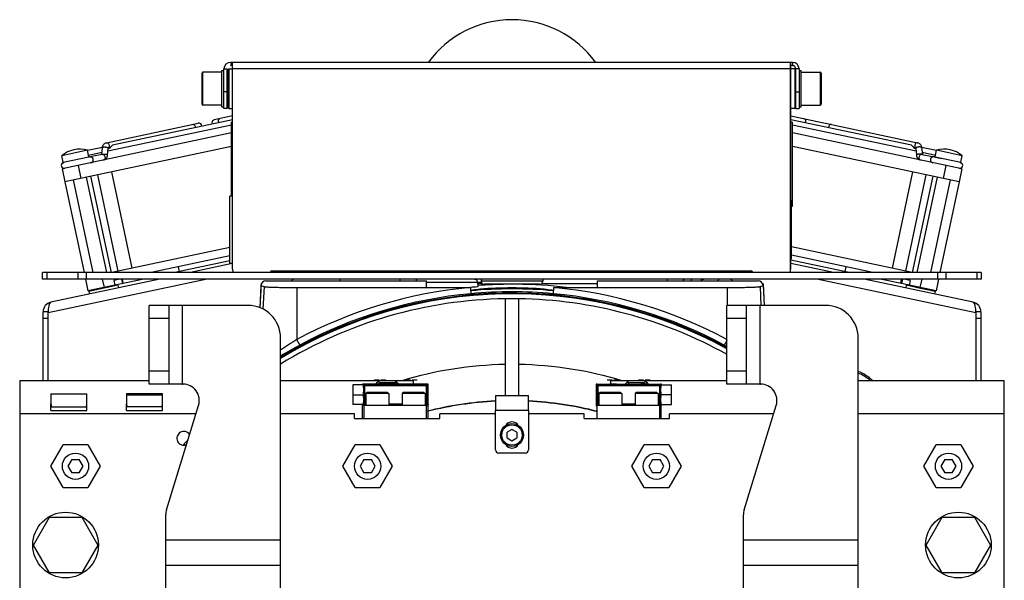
# Model space of a CAD drawing. Extents: x -1709 to 1181, y 8 to 1580.
# Tile 2 of 69: x -1708 to -1408, y 860 to 1031. Entities that reach past the tile are written whole.
import ezdxf

# ---------------------------------------------------------------- set-up
doc = ezdxf.new("R2010")
doc.units = 0
doc.header["$LTSCALE"] = 65.395
doc.layers.get('0').update_dxf_attribs({"linetype": 'CONTINUOUS'})
doc.layers.add('3_ALL_AXES', color=7, linetype='CONTINUOUS')

msp = doc.modelspace()

# ---------------------------------------------------------------- linework, layer by layer
at = {"color": 2, "linetype": 'CONTINUOUS'}
for p, q in [((-1644.11, 1018.16), (-1644.01, 1018.16)), ((-1644.11, 1017.16), (-1644.01, 1017.16)), ((-1644.01, 1018.16), (-1644.01, 1017.16)), ((-1473.36, 956.16), (-1473.36, 1017.16)), ((-1473.01, 1018.16), (-1473.01, 1017.16)), ((-1473.01, 1018.16), (-1472.91, 1018.16)), ((-1473.01, 1017.16), (-1472.91, 1017.16)), ((-1472.91, 1018.16), (-1472.91, 1017.16)), ((-1646.81, 1004.66), (-1646.81, 1015.66)), ((-1646.11, 1016.16), (-1645.11, 1016.16)), ((-1645.11, 1004.16), (-1645.11, 1016.16)), ((-1644.86, 1015.96), (-1644.86, 1004.36)), ((-1473.51, 1015.16), (-1473.36, 1015.16)), ((-1471.91, 1004.16), (-1471.91, 1016.16)), ((-1470.21, 1004.66), (-1470.21, 1015.66)), ((-1643.86, 977.46), (-1643.86, 999.91)), ((-1472.86, 974.41), (-1472.86, 999.91)), ((-1473.16, 958.36), (-1473.16, 975.96)), ((-1631.51, 954.66), (-1485.51, 954.66)), ((-1633.36, 951.66), (-1584.37, 951.66)), ((-1592.5, 952.16), (-1592.5, 951.66)), ((-1584.37, 949.59), (-1584.37, 951.66)), ((-1568.88, 951.21), (-1568.81, 949.78)), ((-1568.88, 951.21), (-1567.69, 951.21)), ((-1532.35, 949.59), (-1532.35, 951.66)), ((-1532.35, 951.66), (-1483.36, 951.66)), ((-1511.08, 952.16), (-1511.08, 951.66)), ((-1634.83, 950.74), (-1635.21, 943.46)), ((-1634.85, 950.24), (-1633.92, 949.86)), ((-1623.95, 949.59), (-1571.04, 949.59)), ((-1545.67, 949.59), (-1492.77, 949.59)), ((-1482.79, 949.86), (-1481.86, 950.24)), ((-1481.88, 950.74), (-1481.54, 944.16)), ((-1560.36, 916.66), (-1560.36, 946.14)), ((-1556.36, 946.14), (-1556.36, 916.66)), ((-1600.34, 921.46), (-1598.81, 921.46)), ((-1594.18, 921.16), (-1598.54, 921.16)), ((-1598.31, 921.46), (-1596.77, 921.46)), ((-1590.84, 921.46), (-1589.31, 921.46)), ((-1588.81, 921.46), (-1587.27, 921.46)), ((-1529.34, 921.46), (-1527.81, 921.46)), ((-1527.31, 921.46), (-1525.77, 921.46)), ((-1518.18, 921.16), (-1522.54, 921.16)), ((-1519.84, 921.46), (-1518.31, 921.46)), ((-1517.81, 921.46), (-1516.27, 921.46)), ((-1658.86, 920.16), (-1658.63, 920.16)), ((-1603.86, 920.16), (-1603.86, 919.91)), ((-1603.56, 920.16), (-1603.86, 920.16)), ((-1603.62, 919.63), (-1603.64, 919.64)), ((-1603.32, 919.93), (-1603.32, 913.89)), ((-1597.53, 920.16), (-1599.58, 920.16)), ((-1598.96, 920.16), (-1598.67, 920.66)), ((-1598.67, 920.66), (-1594.05, 920.66)), ((-1594.05, 920.66), (-1593.76, 920.16)), ((-1588.03, 920.16), (-1590.08, 920.16)), ((-1584.16, 920.16), (-1584.39, 919.93)), ((-1584.39, 919.63), (-1584.39, 919.93)), ((-1584.09, 919.63), (-1584.39, 919.63)), ((-1583.86, 920.16), (-1584.16, 920.16)), ((-1584.09, 919.63), (-1583.86, 919.86)), ((-1583.86, 919.86), (-1583.86, 920.16)), ((-1532.76, 920.16), (-1532.76, 919.86)), ((-1532.46, 920.16), (-1532.76, 920.16)), ((-1532.76, 919.86), (-1532.52, 919.63)), ((-1532.22, 919.63), (-1532.52, 919.63)), ((-1532.22, 919.93), (-1532.46, 920.16)), ((-1532.22, 919.93), (-1532.22, 919.63)), ((-1526.53, 920.16), (-1528.58, 920.16)), ((-1522.96, 920.16), (-1522.67, 920.66)), ((-1522.67, 920.66), (-1518.05, 920.66)), ((-1517.03, 920.16), (-1519.08, 920.16)), ((-1518.05, 920.66), (-1517.76, 920.16)), ((-1513.29, 913.89), (-1513.29, 919.93)), ((-1512.76, 920.16), (-1513.06, 920.16)), ((-1512.98, 919.64), (-1512.99, 919.63)), ((-1512.76, 919.91), (-1512.76, 920.16)), ((-1482.86, 920.16), (-1482.63, 920.16)), ((-1606.86, 916.94), (-1606.86, 916.88)), ((-1606.86, 916.94), (-1603.66, 916.94)), ((-1606.86, 916.88), (-1603.66, 916.88)), ((-1509.76, 916.94), (-1512.96, 916.94)), ((-1509.76, 916.88), (-1512.96, 916.88)), ((-1509.76, 916.88), (-1509.76, 916.94)), ((-1698.86, 912.16), (-1698.86, 914.16)), ((-1688.13, 913.16), (-1698.59, 913.16)), ((-1687.86, 912.16), (-1687.86, 914.16)), ((-1675.86, 912.16), (-1675.86, 914.09)), ((-1665.07, 913.26), (-1675.64, 913.26)), ((-1664.86, 912.16), (-1664.86, 914.09)), ((-1603.86, 913.91), (-1603.86, 913.66)), ((-1602.86, 913.89), (-1603.32, 913.89)), ((-1591.86, 913.89), (-1595.86, 913.89)), ((-1584.39, 913.89), (-1584.86, 913.89)), ((-1584.39, 913.89), (-1584.39, 914.19)), ((-1584.39, 914.19), (-1584.09, 914.19)), ((-1584.39, 913.89), (-1584.16, 913.66)), ((-1584.36, 909.66), (-1584.36, 913.66)), ((-1584.36, 913.66), (-1583.86, 913.66)), ((-1583.86, 909.66), (-1583.86, 913.96)), ((-1563.36, 900.16), (-1563.36, 912.16)), ((-1553.36, 912.16), (-1553.36, 900.16)), ((-1532.86, 913.66), (-1532.36, 913.66)), ((-1532.76, 913.96), (-1532.76, 913.66)), ((-1532.52, 914.19), (-1532.22, 914.19)), ((-1532.46, 913.66), (-1532.22, 913.89)), ((-1532.36, 909.66), (-1532.36, 913.66)), ((-1532.22, 914.19), (-1532.22, 913.89)), ((-1531.86, 913.89), (-1532.22, 913.89)), ((-1520.86, 913.89), (-1524.86, 913.89)), ((-1513.29, 913.89), (-1513.86, 913.89)), ((-1512.86, 909.66), (-1512.86, 913.66)), ((-1512.86, 913.66), (-1512.76, 913.66)), ((-1512.76, 913.66), (-1512.76, 913.91)), ((-1606.36, 909.66), (-1606.36, 911.16)), ((-1580.36, 909.66), (-1580.36, 911.16)), ((-1536.36, 909.66), (-1536.36, 911.16)), ((-1510.36, 909.66), (-1510.36, 911.16)), ((-1558.36, 906.39), (-1559.86, 905.53)), ((-1556.86, 905.53), (-1558.36, 906.39)), ((-1559.86, 903.79), (-1559.86, 905.53)), ((-1559.86, 903.79), (-1558.36, 902.93)), ((-1558.36, 902.93), (-1556.86, 903.79)), ((-1556.86, 905.53), (-1556.86, 903.79)), ((-1692.51, 897.16), (-1693.67, 895.16)), ((-1692.51, 897.16), (-1690.2, 897.16)), ((-1689.05, 895.16), (-1690.2, 897.16)), ((-1603.51, 897.16), (-1604.67, 895.16)), ((-1603.51, 897.16), (-1601.2, 897.16)), ((-1600.05, 895.16), (-1601.2, 897.16)), ((-1554.36, 899.16), (-1562.36, 899.16)), ((-1515.51, 897.16), (-1516.67, 895.16)), ((-1515.51, 897.16), (-1513.2, 897.16)), ((-1512.05, 895.16), (-1513.2, 897.16)), ((-1426.51, 897.16), (-1427.67, 895.16)), ((-1426.51, 897.16), (-1424.2, 897.16)), ((-1423.05, 895.16), (-1424.2, 897.16)), ((-1693.67, 895.16), (-1692.51, 893.16)), ((-1690.2, 893.16), (-1689.05, 895.16)), ((-1604.67, 895.16), (-1603.51, 893.16)), ((-1601.2, 893.16), (-1600.05, 895.16)), ((-1516.67, 895.16), (-1515.51, 893.16)), ((-1513.2, 893.16), (-1512.05, 895.16)), ((-1427.67, 895.16), (-1426.51, 893.16)), ((-1424.2, 893.16), (-1423.05, 895.16)), ((-1690.2, 893.16), (-1692.51, 893.16)), ((-1601.2, 893.16), (-1603.51, 893.16)), ((-1513.2, 893.16), (-1515.51, 893.16)), ((-1424.2, 893.16), (-1426.51, 893.16))]:
    msp.add_line(p, q, dxfattribs=at)
at = {"color": 6, "linetype": 'CONTINUOUS'}
for p, q in [((-1473.01, 1018.16), (-1644.01, 1018.16)), ((-1643.51, 1017.16), (-1644.01, 1017.16)), ((-1643.51, 955.16), (-1643.51, 1018.16)), ((-1473.51, 955.16), (-1473.51, 1018.16)), ((-1473.01, 1017.16), (-1473.51, 1017.16)), ((-1646.81, 1015.16), (-1652.51, 1015.16)), ((-1646.81, 1015.66), (-1646.11, 1015.66)), ((-1646.11, 1004.16), (-1646.11, 1016.16)), ((-1644.86, 1015.96), (-1644.66, 1016.16)), ((-1644.66, 1016.16), (-1644.66, 1004.16)), ((-1644.66, 1016.16), (-1643.51, 1016.16)), ((-1473.36, 1014.61), (-1473.51, 1014.61)), ((-1472.06, 1016.16), (-1473.36, 1016.16)), ((-1472.06, 1004.16), (-1472.06, 1016.16)), ((-1471.91, 1016.01), (-1472.06, 1016.16)), ((-1470.91, 1016.16), (-1470.91, 1004.16)), ((-1470.91, 1015.66), (-1470.21, 1015.66)), ((-1470.21, 1015.16), (-1464.51, 1015.16)), ((-1646.81, 1005.16), (-1652.51, 1005.16)), ((-1473.36, 1005.71), (-1473.51, 1005.71)), ((-1470.21, 1005.16), (-1464.51, 1005.16)), ((-1646.81, 1004.66), (-1646.11, 1004.66)), ((-1645.11, 1004.16), (-1646.11, 1004.16)), ((-1644.86, 1004.36), (-1644.66, 1004.16)), ((-1644.66, 1004.16), (-1643.51, 1004.16)), ((-1472.06, 1004.16), (-1473.36, 1004.16)), ((-1471.91, 1004.31), (-1472.06, 1004.16)), ((-1471.91, 1004.16), (-1470.91, 1004.16)), ((-1470.91, 1004.66), (-1470.21, 1004.66)), ((-1643.51, 999.91), (-1643.86, 999.91)), ((-1473.51, 1000.41), (-1473.36, 1000.41)), ((-1473.36, 999.91), (-1472.86, 999.91)), ((-1644.36, 956.86), (-1644.36, 977.46)), ((-1643.51, 977.46), (-1644.36, 977.46)), ((-1473.36, 976.16), (-1473.51, 976.16)), ((-1473.16, 975.96), (-1473.36, 975.96)), ((-1473.16, 974.41), (-1472.86, 974.41)), ((-1473.36, 958.16), (-1473.51, 958.16)), ((-1473.16, 958.36), (-1473.36, 958.36)), ((-1701.36, 952.16), (-1701.36, 954.16)), ((-1415.36, 954.16), (-1701.36, 954.16)), ((-1643.51, 956.86), (-1644.36, 956.86)), ((-1623.36, 954.16), (-1623.36, 954.66)), ((-1571.11, 954.16), (-1571.11, 954.66)), ((-1545.61, 954.16), (-1545.61, 954.66)), ((-1493.36, 954.16), (-1493.36, 954.66)), ((-1415.36, 954.16), (-1415.36, 952.16)), ((-1415.36, 952.16), (-1701.36, 952.16)), ((-1567.76, 952.16), (-1567.76, 951.56)), ((-1548.96, 952.16), (-1548.96, 951.56)), ((-1495.23, 952.16), (-1495.73, 951.66)), ((-1634.85, 950.24), (-1635.21, 943.46)), ((-1549.96, 950.56), (-1566.76, 950.56)), ((-1481.86, 950.24), (-1481.54, 944.16)), ((-1668.86, 920.16), (-1668.86, 944.16)), ((-1638.86, 944.16), (-1668.86, 944.16)), ((-1662.86, 920.16), (-1662.86, 944.16)), ((-1492.86, 920.16), (-1492.86, 944.16)), ((-1462.86, 944.16), (-1492.86, 944.16)), ((-1486.86, 920.16), (-1486.86, 944.16)), ((-1628.86, 843.56), (-1628.86, 934.16)), ((-1452.86, 843.56), (-1452.86, 934.16)), ((-1708.36, 921.16), (-1708.36, 711.16)), ((-1668.86, 921.16), (-1708.36, 921.16)), ((-1598.54, 921.16), (-1628.86, 921.16)), ((-1588.36, 921.16), (-1594.18, 921.16)), ((-1588.36, 920.16), (-1588.36, 921.16)), ((-1528.36, 921.16), (-1528.36, 920.16)), ((-1522.54, 921.16), (-1528.36, 921.16)), ((-1492.86, 921.16), (-1518.18, 921.16)), ((-1408.36, 921.16), (-1452.86, 921.16)), ((-1408.36, 711.16), (-1408.36, 921.16)), ((-1658.86, 920.16), (-1668.86, 920.16)), ((-1606.86, 919.91), (-1606.86, 916.94)), ((-1603.55, 919.91), (-1606.86, 919.91)), ((-1599.58, 920.16), (-1603.56, 920.16)), ((-1590.08, 920.16), (-1597.53, 920.16)), ((-1584.16, 920.16), (-1588.03, 920.16)), ((-1583.86, 913.96), (-1583.86, 919.86)), ((-1532.76, 919.86), (-1532.76, 913.96)), ((-1532.46, 920.16), (-1528.58, 920.16)), ((-1526.53, 920.16), (-1519.08, 920.16)), ((-1517.03, 920.16), (-1513.06, 920.16)), ((-1513.07, 919.91), (-1509.76, 919.91)), ((-1509.76, 916.94), (-1509.76, 919.91)), ((-1482.86, 920.16), (-1492.86, 920.16)), ((-1698.86, 917.16), (-1698.86, 914.16)), ((-1698.86, 917.16), (-1687.86, 917.16)), ((-1687.86, 914.16), (-1687.86, 917.16)), ((-1675.86, 917.16), (-1675.86, 914.16)), ((-1664.86, 917.16), (-1675.86, 917.16)), ((-1664.86, 916.76), (-1675.86, 916.76)), ((-1664.86, 914.16), (-1664.86, 917.16)), ((-1606.86, 916.88), (-1606.86, 913.91)), ((-1603.76, 916.94), (-1603.76, 916.91)), ((-1603.76, 916.91), (-1603.76, 916.88)), ((-1602.46, 917.66), (-1602.86, 917.26)), ((-1602.86, 917.26), (-1602.86, 913.66)), ((-1595.86, 917.26), (-1602.86, 917.26)), ((-1596.26, 917.66), (-1602.46, 917.66)), ((-1596.26, 917.66), (-1595.86, 917.26)), ((-1595.86, 917.26), (-1595.86, 913.66)), ((-1591.46, 917.66), (-1591.86, 917.26)), ((-1591.86, 917.26), (-1591.86, 913.66)), ((-1584.86, 917.26), (-1591.86, 917.26)), ((-1585.26, 917.66), (-1591.46, 917.66)), ((-1585.26, 917.66), (-1584.86, 917.26)), ((-1584.86, 917.26), (-1584.86, 913.66)), ((-1563.36, 916.66), (-1563.36, 912.16)), ((-1563.36, 916.66), (-1553.36, 916.66)), ((-1553.36, 912.16), (-1553.36, 916.66)), ((-1531.46, 917.66), (-1531.86, 917.26)), ((-1531.86, 917.26), (-1531.86, 913.66)), ((-1524.86, 917.26), (-1531.86, 917.26)), ((-1525.26, 917.66), (-1531.46, 917.66)), ((-1525.26, 917.66), (-1524.86, 917.26)), ((-1524.86, 917.26), (-1524.86, 913.66)), ((-1520.46, 917.66), (-1520.86, 917.26)), ((-1520.86, 917.26), (-1520.86, 913.66)), ((-1513.86, 917.26), (-1520.86, 917.26)), ((-1514.26, 917.66), (-1520.46, 917.66)), ((-1514.26, 917.66), (-1513.86, 917.26)), ((-1513.86, 917.26), (-1513.86, 913.66)), ((-1512.85, 916.91), (-1512.85, 916.94)), ((-1512.85, 916.88), (-1512.85, 916.91)), ((-1509.76, 913.91), (-1509.76, 916.88)), ((-1698.86, 912.16), (-1687.86, 912.16)), ((-1675.86, 912.16), (-1664.86, 912.16)), ((-1663.64, 881.88), (-1653.85, 913.69)), ((-1603.55, 913.91), (-1606.86, 913.91)), ((-1603.86, 909.66), (-1603.86, 913.66)), ((-1584.36, 913.66), (-1603.86, 913.66)), ((-1603.36, 909.66), (-1603.36, 913.66)), ((-1512.86, 913.66), (-1532.36, 913.66)), ((-1513.36, 909.66), (-1513.36, 913.66)), ((-1513.07, 913.91), (-1509.76, 913.91)), ((-1487.64, 881.88), (-1477.85, 913.69)), ((-1654.63, 911.16), (-1708.36, 911.16)), ((-1606.36, 911.16), (-1628.86, 911.16)), ((-1606.36, 909.66), (-1580.36, 909.66)), ((-1563.36, 911.16), (-1580.36, 911.16)), ((-1536.36, 911.16), (-1553.36, 911.16)), ((-1536.36, 909.66), (-1510.36, 909.66)), ((-1478.63, 911.16), (-1510.36, 911.16)), ((-1408.36, 911.16), (-1452.86, 911.16)), ((-1698.86, 895.16), (-1695.11, 901.66)), ((-1687.61, 901.66), (-1695.11, 901.66)), ((-1687.61, 901.66), (-1683.85, 895.16)), ((-1609.86, 895.16), (-1606.11, 901.66)), ((-1598.61, 901.66), (-1606.11, 901.66)), ((-1598.61, 901.66), (-1594.85, 895.16)), ((-1521.86, 895.16), (-1518.11, 901.66)), ((-1510.61, 901.66), (-1518.11, 901.66)), ((-1510.61, 901.66), (-1506.85, 895.16)), ((-1432.86, 895.16), (-1429.11, 901.66)), ((-1421.61, 901.66), (-1429.11, 901.66)), ((-1421.61, 901.66), (-1417.85, 895.16)), ((-1695.11, 888.66), (-1698.86, 895.16)), ((-1683.85, 895.16), (-1687.61, 888.66)), ((-1606.11, 888.66), (-1609.86, 895.16)), ((-1594.85, 895.16), (-1598.61, 888.66)), ((-1518.11, 888.66), (-1521.86, 895.16)), ((-1506.85, 895.16), (-1510.61, 888.66)), ((-1429.11, 888.66), (-1432.86, 895.16)), ((-1417.85, 895.16), (-1421.61, 888.66)), ((-1695.11, 888.66), (-1687.61, 888.66)), ((-1606.11, 888.66), (-1598.61, 888.66)), ((-1518.11, 888.66), (-1510.61, 888.66)), ((-1429.11, 888.66), (-1421.61, 888.66)), ((-1704.17, 871.16), (-1699.27, 879.66)), ((-1699.27, 879.66), (-1689.45, 879.66)), ((-1689.45, 879.66), (-1684.54, 871.16)), ((-1663.86, 843.56), (-1663.86, 880.41)), ((-1487.86, 843.56), (-1487.86, 880.41)), ((-1432.17, 871.16), (-1427.27, 879.66)), ((-1427.27, 879.66), (-1417.45, 879.66)), ((-1417.45, 879.66), (-1412.54, 871.16)), ((-1699.27, 862.66), (-1704.17, 871.16)), ((-1684.54, 871.16), (-1689.45, 862.66)), ((-1427.27, 862.66), (-1432.17, 871.16)), ((-1412.54, 871.16), (-1417.45, 862.66)), ((-1689.45, 862.66), (-1699.27, 862.66)), ((-1417.45, 862.66), (-1427.27, 862.66))]:
    msp.add_line(p, q, dxfattribs=at)
at = {"color": 9, "linetype": 'CONTINUOUS'}
for p, q in [((-1652.81, 1005.46), (-1652.81, 1014.86)), ((-1652.51, 1005.16), (-1652.51, 1015.16)), ((-1473.51, 1016.16), (-1643.51, 1016.16)), ((-1470.91, 1016.16), (-1471.91, 1016.16)), ((-1464.51, 1015.16), (-1464.51, 1005.16)), ((-1464.21, 1014.86), (-1464.21, 1005.46)), ((-1645.11, 1009.16), (-1646.11, 1009.16)), ((-1471.91, 1009.16), (-1470.91, 1009.16)), ((-1695.12, 987.72), (-1687.3, 989.38)), ((-1429.42, 989.38), (-1421.6, 987.72)), ((-1690.57, 986.74), (-1689.74, 982.83)), ((-1426.15, 986.74), (-1426.98, 982.83)), ((-1700.02, 952.16), (-1700.02, 954.16)), ((-1690.68, 954.16), (-1690.68, 952.16)), ((-1688.08, 954.16), (-1688.08, 952.16)), ((-1473.36, 956.16), (-1473.51, 956.16)), ((-1428.64, 952.16), (-1428.64, 954.16)), ((-1426.04, 952.16), (-1426.04, 954.16)), ((-1416.7, 954.16), (-1416.7, 952.16)), ((-1651.26, 952.16), (-1699.73, 941.86)), ((-1683.22, 952.16), (-1682.67, 949.57)), ((-1676.8, 950.82), (-1677.08, 952.16)), ((-1610.86, 952.16), (-1610.86, 951.66)), ((-1584.37, 951.21), (-1568.88, 951.21)), ((-1548.96, 951.56), (-1567.76, 951.56)), ((-1416.99, 941.86), (-1465.46, 952.16)), ((-1439.92, 950.82), (-1439.64, 952.16)), ((-1433.5, 952.16), (-1434.05, 949.57)), ((-1633.92, 949.86), (-1634.28, 943.03)), ((-1623.95, 949.59), (-1623.95, 933.72)), ((-1567.33, 950.74), (-1568.86, 950.74)), ((-1532.35, 950.74), (-1549.39, 950.74)), ((-1492.77, 949.59), (-1492.77, 944.16)), ((-1482.79, 949.86), (-1482.5, 944.16)), ((-1658.86, 944.16), (-1658.86, 920.16)), ((-1482.86, 944.16), (-1482.86, 920.16)), ((-1699.73, 940.18), (-1701.23, 940.18)), ((-1662.86, 940.16), (-1668.86, 940.16)), ((-1486.86, 940.16), (-1492.86, 940.16)), ((-1415.49, 940.18), (-1416.99, 940.18)), ((-1668.86, 924.16), (-1662.86, 924.16)), ((-1492.86, 924.16), (-1486.86, 924.16)), ((-1603.32, 919.93), (-1603.56, 920.16)), ((-1603.32, 919.93), (-1584.39, 919.93)), ((-1584.39, 919.63), (-1603.32, 919.63)), ((-1584.39, 914.19), (-1584.39, 919.63)), ((-1584.09, 919.63), (-1584.09, 914.19)), ((-1532.52, 914.19), (-1532.52, 919.63)), ((-1532.22, 919.93), (-1513.29, 919.93)), ((-1532.22, 919.63), (-1532.22, 914.19)), ((-1513.29, 919.63), (-1532.22, 919.63)), ((-1513.06, 920.16), (-1513.29, 919.93)), ((-1698.83, 913.83), (-1698.86, 913.83)), ((-1687.86, 913.83), (-1687.89, 913.83)), ((-1675.86, 913.83), (-1675.83, 913.83)), ((-1664.89, 913.83), (-1664.86, 913.83)), ((-1603.32, 914.19), (-1602.86, 914.19)), ((-1595.86, 914.19), (-1591.86, 914.19)), ((-1584.86, 914.19), (-1584.39, 914.19)), ((-1583.86, 913.96), (-1584.09, 914.19)), ((-1553.36, 912.16), (-1563.36, 912.16)), ((-1532.52, 914.19), (-1532.76, 913.96)), ((-1532.22, 914.19), (-1531.86, 914.19)), ((-1524.86, 914.19), (-1520.86, 914.19)), ((-1513.86, 914.19), (-1513.29, 914.19)), ((-1663.86, 872.72), (-1628.86, 872.72)), ((-1487.86, 872.72), (-1452.86, 872.72)), ((-1628.86, 864.94), (-1663.86, 864.94)), ((-1452.86, 864.94), (-1487.86, 864.94))]:
    msp.add_line(p, q, dxfattribs=at)
at = {"color": 7, "linetype": 'CONTINUOUS'}
for p, q in [((-1681.94, 993.69), (-1653.93, 999.64)), ((-1643.51, 1001.86), (-1649.07, 1000.67)), ((-1473.36, 1001.89), (-1434.78, 993.69)), ((-1643.86, 996.67), (-1695.46, 985.7)), ((-1421.26, 985.7), (-1472.86, 996.67)), ((-1643.86, 992.58), (-1694.63, 981.79)), ((-1687.3, 989.38), (-1687.72, 991.39)), ((-1683.19, 990.15), (-1687.47, 989.24)), ((-1683.38, 990.11), (-1683.15, 992.21)), ((-1681.6, 989.87), (-1681.36, 992.01)), ((-1681.35, 991.97), (-1681.04, 992.04)), ((-1422.09, 981.79), (-1472.86, 992.58)), ((-1435.68, 992.04), (-1435.36, 991.97)), ((-1435.36, 992.01), (-1435.12, 989.87)), ((-1433.57, 992.21), (-1433.33, 990.11)), ((-1433.53, 990.15), (-1429.77, 989.35)), ((-1429.42, 989.38), (-1429, 991.39)), ((-1695.12, 987.72), (-1695.55, 989.72)), ((-1429.77, 989.35), (-1427.52, 988.88)), ((-1421.6, 987.72), (-1421.17, 989.72)), ((-1695.46, 985.7), (-1694.63, 981.79)), ((-1680.39, 984.82), (-1674.16, 955.47)), ((-1436.32, 984.82), (-1442.56, 955.47)), ((-1421.26, 985.7), (-1422.09, 981.79)), ((-1685.94, 954.16), (-1691.94, 982.36)), ((-1681.85, 954.16), (-1688.03, 983.19)), ((-1680.4, 954.16), (-1686.64, 983.49)), ((-1678.32, 954.59), (-1684.56, 983.93)), ((-1438.39, 954.59), (-1432.16, 983.93)), ((-1436.32, 954.16), (-1430.08, 983.49)), ((-1434.86, 954.16), (-1428.69, 983.19)), ((-1430.77, 954.16), (-1424.78, 982.36)), ((-1644.36, 961.81), (-1680.33, 954.16)), ((-1436.39, 954.16), (-1473.16, 961.98)), ((-1644.36, 959.25), (-1668.3, 954.16)), ((-1644.36, 957.72), (-1661.09, 954.16)), ((-1455.63, 954.16), (-1473.36, 957.93)), ((-1448.41, 954.16), (-1473.16, 959.42)), ((-1660.09, 955.91), (-1659.78, 954.44)), ((-1456.63, 955.91), (-1456.94, 954.44)), ((-1688.33, 952.17), (-1687.56, 948.53)), ((-1670.5, 952.16), (-1687.56, 948.53)), ((-1677.71, 952.16), (-1679.64, 951.75)), ((-1679.64, 951.75), (-1679.33, 950.28)), ((-1677.34, 952.16), (-1677.04, 950.77)), ((-1439.7, 950.77), (-1446.22, 952.16)), ((-1439.38, 952.16), (-1439.67, 950.77)), ((-1437.08, 951.75), (-1439, 952.16)), ((-1437.08, 951.75), (-1437.39, 950.28)), ((-1428.39, 952.17), (-1429.16, 948.53)), ((-1678.47, 950.26), (-1687.27, 948.39)), ((-1687.27, 948.39), (-1687.12, 948.63)), ((-1687.27, 948.39), (-1687.11, 947.61)), ((-1678.47, 950.26), (-1678.71, 950.41)), ((-1678.47, 950.26), (-1678.3, 949.48)), ((-1429.16, 948.53), (-1439.67, 950.77)), ((-1438.25, 950.26), (-1438.41, 949.48)), ((-1438.25, 950.26), (-1438.01, 950.41)), ((-1433.85, 949.33), (-1438.25, 950.26)), ((-1431.82, 948.9), (-1433.85, 949.33)), ((-1429.44, 948.39), (-1431.82, 948.9)), ((-1429.44, 948.39), (-1429.61, 947.61)), ((-1429.44, 948.39), (-1429.6, 948.63)), ((-1699.73, 942.18), (-1701.23, 942.18)), ((-1699.73, 942.18), (-1699.73, 942.02)), ((-1415.49, 942.18), (-1416.99, 942.18)), ((-1416.99, 942.02), (-1416.99, 942.18))]:
    msp.add_line(p, q, dxfattribs=at)
at = {"color": 3, "linetype": 'CONTINUOUS'}
for p, q in [((-1643.58, 956.86), (-1656.28, 954.16)), ((-1460.44, 954.16), (-1473.36, 956.91)), ((-1665.69, 952.16), (-1698.85, 945.11)), ((-1417.87, 945.11), (-1451.03, 952.16)), ((-1701.23, 921.16), (-1701.23, 942.18)), ((-1699.73, 941.86), (-1699.69, 942.13)), ((-1699.69, 942.13), (-1699.69, 942.17)), ((-1417.03, 942.17), (-1417.02, 942.13)), ((-1417.02, 942.13), (-1416.99, 941.86)), ((-1415.49, 942.18), (-1415.49, 921.16)), ((-1699.73, 921.16), (-1699.73, 941.86)), ((-1416.99, 941.86), (-1416.99, 921.16))]:
    msp.add_line(p, q, dxfattribs=at)
at = {"color": 6, "linetype": 'CONTINUOUS'}
msp.add_lwpolyline([(-1500.77, 951.66), (-1500.76, 951.68), (-1500.71, 951.76), (-1500.65, 951.83), (-1500.58, 951.9), (-1500.51, 951.96), (-1500.44, 952.01), (-1500.36, 952.05), (-1500.27, 952.09), (-1500.18, 952.12), (-1500.09, 952.14), (-1500, 952.16), (-1499.91, 952.16)], dxfattribs=at)
for centre, radius in [((-1558.36, 904.66), 3.5), ((-1558.36, 904.66), 3.1), ((-1691.36, 895.16), 4), ((-1602.36, 895.16), 4), ((-1514.36, 895.16), 4), ((-1425.36, 895.16), 4)]:
    msp.add_circle(centre, radius, dxfattribs=at)
at = {"color": 2, "linetype": 'CONTINUOUS'}
for centre in [(-1694.36, 871.16), (-1422.36, 871.16)]:
    msp.add_circle(centre, 10, dxfattribs=at)
at = {"color": 6, "linetype": 'CONTINUOUS'}
for centre, radius, start, end in [((-1558.36, 999.66), 31.5, 35.9669, 144.0331), ((-1472.91, 1016.16), 2, 0, 90), ((-1652.51, 1014.86), 0.3, 90, 180), ((-1464.51, 1014.86), 0.3, 0, 90), ((-1652.51, 1005.46), 0.3, 180, 270), ((-1464.51, 1005.46), 0.3, 270, 360), ((-1640.51, 955.16), 3, 180, 199.3388), ((-1476.51, 955.16), 3, 340.4974, 360), ((-1492.28, 950.66), 1.5, 41.9007, 41.9236), ((-1558.36, 807.73), 141.72, 86.0254, 93.9746), ((-1558.36, 811.16), 136.5, 61.3225, 121.1198), ((-1558.36, 811.16), 136.75, 61.3776, 121.0369), ((-1558.36, 811.16), 135, 90.8488, 121.4885), ((-1558.36, 811.16), 135, 60.9681, 89.1512), ((-1638.86, 934.16), 10, 0, 90), ((-1462.86, 934.16), 10, 0, 90), ((-1446.07, 924.42), 4, 227.5649, 234.5892), ((-1658.63, 915.16), 5, 342.8973, 90), ((-1603.29, 919.66), 0.349, 164.2938, 182.9377), ((-1482.63, 915.16), 5, 342.8973, 90), ((-1558.36, 811.16), 135, 136.9978, 137.9345), ((-1658.86, 880.41), 5, 162.8973, 180), ((-1482.86, 880.41), 5, 162.8973, 180)]:
    msp.add_arc(centre, radius, start, end, dxfattribs=at)
at = {"color": 2, "linetype": 'CONTINUOUS'}
for centre, radius, start, end in [((-1644.11, 1016.16), 2, 90, 180), ((-1472.91, 1016.16), 1, 0, 90), ((-1631.51, 954.16), 0.5, 90, 180), ((-1485.51, 954.16), 0.5, 0, 90), ((-1477.36, 956.16), 4, 344.9953, 360), ((-1624.44, 950.66), 1.5, 90, 138.0993), ((-1566.76, 951.56), 1, 180, 270), ((-1549.96, 951.56), 1, 270, 360), ((-1499.91, 951.16), 1, 90, 149.8482), ((-1492.28, 950.66), 1.5, 41.9236, 90), ((-1560.14, 834.74), 115.37, 94.3115, 95.4221), ((-1558.36, 811.16), 138, 84.7649, 95.2351), ((-1558.36, 811.49), 136.79, 84.7555, 95.2445), ((-1558.36, 811.16), 135, 89.1512, 90.8488), ((-1558.36, 811.16), 115, 90.9965, 106.9574), ((-1558.36, 811.16), 115, 73.0426, 89.0035), ((-1457.6, 911.92), 13, 45.2873, 68.6264), ((-1596.36, 916.66), 5, 115.8419, 135.422), ((-1596.36, 916.66), 5, 44.578, 64.1581), ((-1520.36, 916.66), 5, 115.8419, 135.422), ((-1520.36, 916.66), 5, 44.578, 64.1581), ((-1603.32, 919.62), 0.302, 161.2469, 179.8624), ((-1603.32, 919.62), 0.3, 90.08, 161.1875), ((-1558.36, 811.16), 115, 107.7345, 108.0325), ((-1558.36, 811.16), 115, 71.9675, 72.2655), ((-1513.29, 919.62), 0.3, 2.7178, 89.917), ((-1513.28, 919.62), 0.292, 0.0743, 2.7897), ((-1558.36, 811.16), 104, 92.7615, 104.4866), ((-1558.36, 811.16), 104, 75.5134, 87.2385), ((-1696.86, 914.16), 2, 180.0067, 185.0036), ((-1696.86, 914.16), 2, 184.9965, 189.9401), ((-1696.84, 914.16), 2.01, 190.0234, 209.9257), ((-1689.87, 914.16), 2.01, 330.0743, 349.9766), ((-1689.86, 914.16), 2, 350.0599, 355.0035), ((-1689.86, 914.16), 2, 354.9964, 359.9933), ((-1673.86, 914.16), 2, 180.0051, 184.4414), ((-1673.86, 914.16), 2, 184.4356, 188.8423), ((-1673.85, 914.16), 2.01, 188.9018, 206.6907), ((-1666.87, 914.16), 2.01, 333.3093, 351.098), ((-1666.86, 914.16), 2, 351.1575, 355.5642), ((-1666.86, 914.16), 2, 355.5584, 359.9949), ((-1596.56, 916.91), 3.25, 282.4949, 291.4385), ((-1584.39, 914.19), 0.3, 270.0665, 359.9335), ((-1584.16, 913.96), 0.299, 299.942, 330.058), ((-1558.36, 811.16), 103.9, 92.7653, 104.2135), ((-1558.36, 811.16), 103.9, 75.5011, 87.2348), ((-1532.22, 914.19), 0.3, 180.0842, 269.9158), ((-1520.06, 916.91), 3.25, 248.5614, 255.6911), ((-1558.36, 906.41), 2.25, 31.5881, 148.4119), ((-1658.36, 903.66), 2.1, 32.4199, 293.3111), ((-1562.36, 900.16), 1, 180, 270), ((-1558.36, 902.91), 2.25, 211.5881, 328.4119), ((-1554.36, 900.16), 1, 270, 360)]:
    msp.add_arc(centre, radius, start, end, dxfattribs=at)
at = {"color": 7, "linetype": 'CONTINUOUS'}
for centre, radius, start, end in [((-1653.75, 998.76), 0.9, 355.8426, 102), ((-1648.89, 999.79), 0.9, 102, 208.1574), ((-1694.78, 986.77), 0.9, 108.6923, 282), ((-1694.92, 987.76), 0.2, 192, 267.0013), ((-1687.49, 989.34), 0.2, 341.9999, 12), ((-1686.84, 988.45), 0.9, 282, 102), ((-1429.96, 988.47), 0.9, 78, 258), ((-1429.23, 989.34), 0.2, 168, 198.0001), ((-1421.94, 986.77), 0.9, 258, 71.3077), ((-1421.79, 987.76), 0.2, 272.9987, 348), ((-1698.23, 942.18), 1.5, 158.1207, 180), ((-1418.49, 942.18), 1.5, 0, 21.8793)]:
    msp.add_arc(centre, radius, start, end, dxfattribs=at)
at = {"color": 9, "linetype": 'CONTINUOUS'}
for centre, radius, start, end in [((-1646.56, 1000.29), 1.25, 191.9794, 203.5179), ((-1470.15, 1000.29), 1.25, 336.4821, 348.0206), ((-1656.07, 998.27), 1.25, 0.4821, 12.0206), ((-1460.65, 998.27), 1.25, 167.9794, 179.5179), ((-1434.93, 992.52), 0.659, 212.7583, 218.7048), ((-1505.47, 951.26), 0.898, 90.0696, 107.2179), ((-1558.36, 811.18), 138.99, 95.2366, 118.1566), ((-1558.36, 811.04), 139.54, 90.5946, 94.3058), ((-1558.37, 810.98), 139.6, 83.1769, 89.4036), ((-1558.36, 811.18), 138.99, 61.8837, 84.7634), ((-1558.36, 811.29), 136.99, 95.2367, 118.157), ((-1558.36, 811.29), 136.99, 61.843, 84.7633), ((-1548.3, 814.36), 141.31, 122.3651, 124.7564), ((-1546.65, 789.42), 161.79, 118.1589, 120.539), ((-1569.6, 790.28), 160.82, 61.4963, 61.8428), ((-1457.6, 911.92), 12.54, 47.4511, 67.7999), ((-1457.6, 911.92), 10.54, 61.2081, 63.2959)]:
    msp.add_arc(centre, radius, start, end, dxfattribs=at)
at = {"color": 3, "linetype": 'CONTINUOUS'}
for centre, radius, start, end in [((-1698.23, 942.18), 3, 102, 180), ((-1698.71, 944.78), 0.356, 102.0749, 113.3508), ((-1418.49, 942.18), 3, 0, 78)]:
    msp.add_arc(centre, radius, start, end, dxfattribs=at)
at = {"color": 2, "linetype": 'CONTINUOUS'}
for centre, major_axis, ratio, start_param, end_param in [((-1633.35, 950.16), (1.39, -0.57), 0.995749, 8.242606, 9.758032), ((-1483.37, 950.16), (1.39, 0.57), 0.995749, -0.333254, 1.182172), ((-1603.67, 918.41), (0, 1.5), 0.034921, -1.062647, -0.607384), ((-1512.95, 918.41), (0, 1.5), 0.034921, 0.607384, 1.062647), ((-1603.67, 918.41), (0, 1.5), 0.034921, -2.940442, -2.078945), ((-1603.67, 915.41), (0, 1.5), 0.034921, -1.062647, -0.20115), ((-1512.95, 918.41), (0, 1.5), 0.034921, -4.20424, -3.342743), ((-1512.95, 915.41), (0, 1.5), 0.034921, 0.20115, 1.062647), ((-1603.67, 915.41), (0, 1.5), 0.034921, -2.534208, -2.078945), ((-1512.95, 915.41), (0, 1.5), 0.034921, -4.20424, -3.748977)]:
    msp.add_ellipse(centre, major_axis=major_axis, ratio=ratio, start_param=start_param, end_param=end_param, dxfattribs=at)
at = {"color": 9, "linetype": 'CONTINUOUS'}
for points, knots in [([(-1655.65, 999.28), (-1655.57, 999.29), (-1655.38, 999.28), (-1655.14, 999.12), (-1654.94, 998.85), (-1654.87, 998.64), (-1654.84, 998.53)], [0, 0, 0, 0, 0.209464, 0.444663, 0.711993, 1, 1, 1, 1]), ([(-1647.79, 1000.03), (-1647.81, 1000.14), (-1647.83, 1000.37), (-1647.76, 1000.68), (-1647.6, 1000.93), (-1647.44, 1001.02), (-1647.35, 1001.04)], [0, 0, 0, 0, 0.288007, 0.555337, 0.790536, 1, 1, 1, 1]), ([(-1469.36, 1001.04), (-1469.28, 1001.02), (-1469.11, 1000.93), (-1468.96, 1000.68), (-1468.89, 1000.37), (-1468.9, 1000.14), (-1468.93, 1000.03)], [0, 0, 0, 0, 0.209464, 0.444663, 0.711993, 1, 1, 1, 1]), ([(-1461.06, 999.28), (-1461.15, 999.29), (-1461.33, 999.28), (-1461.58, 999.12), (-1461.77, 998.85), (-1461.85, 998.64), (-1461.87, 998.53)], [0, 0, 0, 0, 0.209464, 0.444663, 0.711993, 1, 1, 1, 1]), ([(-1681.94, 993.69), (-1681.85, 993.71), (-1681.67, 993.69), (-1681.42, 993.53), (-1681.23, 993.27), (-1681.15, 993.05), (-1681.13, 992.94)], [0, 0, 0, 0, 0.209464, 0.444663, 0.711993, 1, 1, 1, 1]), ([(-1434.78, 993.69), (-1434.86, 993.71), (-1435.05, 993.69), (-1435.3, 993.53), (-1435.49, 993.27), (-1435.57, 993.05), (-1435.59, 992.94)], [0, 0, 0, 0, 0.209464, 0.444663, 0.711993, 1, 1, 1, 1]), ([(-1683.37, 990.11), (-1683.35, 990.14), (-1683.28, 990.19), (-1683.07, 990.25), (-1682.73, 990.26), (-1682.3, 990.22), (-1682, 990.15), (-1681.87, 990.1)], [0, 0, 0, 0, 0.065157, 0.158433, 0.417867, 0.723703, 1, 1, 1, 1]), ([(-1683.19, 990.15), (-1683.11, 990.17), (-1682.92, 990.15), (-1682.67, 989.99), (-1682.48, 989.73), (-1682.4, 989.52), (-1682.38, 989.4)], [0, 0, 0, 0, 0.209464, 0.444663, 0.711993, 1, 1, 1, 1]), ([(-1683.15, 992.21), (-1683.15, 992.24), (-1683.1, 992.3), (-1682.97, 992.35), (-1682.8, 992.39), (-1682.58, 992.4), (-1682.34, 992.39), (-1682.02, 992.36), (-1681.78, 992.3), (-1681.63, 992.24)], [0, 0, 0, 0, 0.053553, 0.13473, 0.248004, 0.387896, 0.544837, 0.707191, 1, 1, 1, 1]), ([(-1681.87, 990.1), (-1681.83, 990.08), (-1681.76, 990.05), (-1681.66, 989.99), (-1681.59, 989.91), (-1681.6, 989.87)], [0, 0, 0, 0, 0.354852, 0.639319, 1, 1, 1, 1]), ([(-1681.63, 992.24), (-1681.59, 992.23), (-1681.52, 992.2), (-1681.42, 992.13), (-1681.36, 992.06), (-1681.36, 992.01)], [0, 0, 0, 0, 0.354852, 0.639319, 1, 1, 1, 1]), ([(-1681.13, 992.94), (-1681.11, 992.86), (-1681.08, 992.58), (-1681.15, 992.27), (-1681.28, 992.11)], [0, 0, 0, 0, 0.273251, 1, 1, 1, 1]), ([(-1435.59, 992.94), (-1435.6, 992.87), (-1435.64, 992.61), (-1435.59, 992.33), (-1435.48, 992.17)], [0, 0, 0, 0, 0.269212, 1, 1, 1, 1]), ([(-1435.08, 992.24), (-1435.15, 992.22), (-1435.25, 992.17), (-1435.34, 992.09), (-1435.35, 992.05)], [0, 0, 0, 0, 0.610939, 1, 1, 1, 1]), ([(-1434.85, 990.1), (-1434.89, 990.08), (-1434.96, 990.05), (-1435.06, 989.99), (-1435.12, 989.91), (-1435.12, 989.87)], [0, 0, 0, 0, 0.354852, 0.639319, 1, 1, 1, 1]), ([(-1433.57, 992.21), (-1433.57, 992.24), (-1433.62, 992.3), (-1433.74, 992.35), (-1433.92, 992.39), (-1434.13, 992.4), (-1434.38, 992.39), (-1434.7, 992.36), (-1434.94, 992.3), (-1435.08, 992.24)], [0, 0, 0, 0, 0.053553, 0.13473, 0.248004, 0.387896, 0.544837, 0.707191, 1, 1, 1, 1]), ([(-1433.41, 990.16), (-1433.44, 990.18), (-1433.53, 990.21), (-1433.74, 990.25), (-1434.07, 990.26), (-1434.46, 990.21), (-1434.73, 990.15), (-1434.85, 990.1)], [0, 0, 0, 0, 0.080932, 0.185696, 0.449133, 0.740378, 1, 1, 1, 1]), ([(-1433.53, 990.15), (-1433.61, 990.17), (-1433.8, 990.15), (-1434.05, 989.99), (-1434.24, 989.73), (-1434.31, 989.52), (-1434.34, 989.4)], [0, 0, 0, 0, 0.209464, 0.444663, 0.711993, 1, 1, 1, 1]), ([(-1433.35, 990.11), (-1433.35, 990.12), (-1433.37, 990.14), (-1433.39, 990.15), (-1433.41, 990.16)], [0, 0, 0, 0, 0.222599, 1, 1, 1, 1]), ([(-1682.38, 989.4), (-1682.35, 989.29), (-1682.34, 989.06), (-1682.41, 988.75), (-1682.57, 988.5), (-1682.73, 988.41), (-1682.81, 988.39)], [0, 0, 0, 0, 0.288007, 0.555337, 0.790536, 1, 1, 1, 1]), ([(-1434.34, 989.4), (-1434.36, 989.29), (-1434.38, 989.06), (-1434.31, 988.75), (-1434.15, 988.5), (-1433.99, 988.41), (-1433.9, 988.39)], [0, 0, 0, 0, 0.288007, 0.555337, 0.790536, 1, 1, 1, 1]), ([(-1586.89, 952.16), (-1587.06, 952.16), (-1587.39, 952.06), (-1587.63, 951.81), (-1587.71, 951.66)], [0, 0, 0, 0, 0.49348, 1, 1, 1, 1]), ([(-1569.41, 952.06), (-1569.26, 951.98), (-1569, 951.73), (-1568.89, 951.39), (-1568.88, 951.21)], [0, 0, 0, 0, 0.493301, 1, 1, 1, 1]), ([(-1505.74, 952.12), (-1505.85, 952.08), (-1506.07, 951.96), (-1506.23, 951.77), (-1506.29, 951.66)], [0, 0, 0, 0, 0.49462, 1, 1, 1, 1]), ([(-1503.24, 952.16), (-1503.3, 952.16), (-1503.43, 952.13), (-1503.66, 951.99), (-1503.78, 951.8), (-1503.84, 951.66)], [0, 0, 0, 0, 0.222416, 0.459309, 1, 1, 1, 1]), ([(-1623.95, 933.72), (-1623.89, 933.61), (-1623.77, 933.4), (-1623.6, 933.09), (-1623.45, 932.81), (-1623.31, 932.56), (-1623.21, 932.38), (-1623.14, 932.26), (-1623.09, 932.2), (-1623.06, 932.14), (-1623.03, 932.1), (-1623.02, 932.08), (-1623.01, 932.07), (-1623, 932.07)], [0, 0, 0, 0, 0.195108, 0.381607, 0.552902, 0.702936, 0.826412, 0.876786, 0.918978, 0.95261, 0.97741, 0.993185, 1, 1, 1, 1]), ([(-1492.86, 933.56), (-1492.91, 933.46), (-1493.02, 933.27), (-1493.17, 932.98), (-1493.32, 932.73), (-1493.44, 932.51), (-1493.53, 932.35), (-1493.6, 932.24), (-1493.63, 932.18), (-1493.66, 932.13), (-1493.69, 932.1), (-1493.7, 932.08), (-1493.71, 932.07), (-1493.71, 932.07)], [0, 0, 0, 0, 0.199515, 0.387744, 0.558925, 0.707695, 0.82943, 0.87894, 0.920351, 0.953339, 0.977675, 0.993196, 1, 1, 1, 1])]:
    msp.add_open_spline(points, degree=3, knots=knots, dxfattribs=at)
at = {"color": 7, "linetype": 'CONTINUOUS'}
for points, knots in [([(-1683.15, 992.21), (-1683.13, 992.38), (-1683.05, 992.72), (-1682.8, 993.18), (-1682.42, 993.52), (-1682.1, 993.65), (-1681.94, 993.69)], [0, 0, 0, 0, 0.2555, 0.50575, 0.753267, 1, 1, 1, 1]), ([(-1434.78, 993.69), (-1434.62, 993.65), (-1434.3, 993.52), (-1433.92, 993.18), (-1433.67, 992.72), (-1433.59, 992.38), (-1433.57, 992.21)], [0, 0, 0, 0, 0.246716, 0.494246, 0.744505, 1, 1, 1, 1]), ([(-1681.36, 992.01), (-1681.36, 992.02), (-1681.36, 992.04), (-1681.36, 992.05), (-1681.35, 992.06)], [0, 0, 0, 0, 0.442353, 1, 1, 1, 1]), ([(-1681.04, 992.04), (-1680.94, 992.06), (-1680.8, 992.15), (-1680.66, 992.31), (-1680.55, 992.46), (-1680.44, 992.62), (-1680.3, 992.79), (-1680.16, 992.89), (-1680.06, 992.91)], [0, 0, 0, 0, 0.218867, 0.347645, 0.489367, 0.635171, 0.77251, 1, 1, 1, 1]), ([(-1436.66, 992.91), (-1436.56, 992.89), (-1436.42, 992.79), (-1436.28, 992.62), (-1436.17, 992.46), (-1436.06, 992.31), (-1435.91, 992.15), (-1435.77, 992.06), (-1435.68, 992.04)], [0, 0, 0, 0, 0.227607, 0.365043, 0.511044, 0.652767, 0.781477, 1, 1, 1, 1]), ([(-1435.36, 992.05), (-1435.36, 992.06), (-1435.36, 992.06), (-1435.37, 992.06), (-1435.36, 992.05), (-1435.36, 992.04), (-1435.36, 992.02), (-1435.36, 992.01)], [0, 0, 0, 0, 0.17566, 0.195271, 0.228941, 0.481112, 1, 1, 1, 1]), ([(-1682.81, 988.39), (-1682.65, 988.43), (-1682.33, 988.56), (-1681.95, 988.9), (-1681.7, 989.36), (-1681.62, 989.7), (-1681.6, 989.87)], [0, 0, 0, 0, 0.246716, 0.494246, 0.744505, 1, 1, 1, 1]), ([(-1435.12, 989.87), (-1435.1, 989.7), (-1435.02, 989.36), (-1434.76, 988.9), (-1434.39, 988.56), (-1434.07, 988.43), (-1433.9, 988.39)], [0, 0, 0, 0, 0.2555, 0.50575, 0.753267, 1, 1, 1, 1])]:
    msp.add_open_spline(points, degree=3, knots=knots, dxfattribs=at)
at = {"color": 9, "linetype": 'CONTINUOUS'}
for points in [[(-1681.28, 992.11), (-1681.3, 992.08), (-1681.33, 992.05), (-1681.36, 992.03)], [(-1435.44, 992.11), (-1435.42, 992.08), (-1435.39, 992.05), (-1435.36, 992.03)], [(-1435.35, 992.05), (-1435.36, 992.04), (-1435.36, 992.03), (-1435.36, 992.01)], [(-1569.83, 952.16), (-1569.68, 952.16), (-1569.54, 952.12), (-1569.41, 952.06)]]:
    msp.add_open_spline(points, degree=3, dxfattribs=at)
at = {"color": 2, "linetype": 'CONTINUOUS'}
for points, knots in [([(-1634.73, 950.76), (-1634.76, 950.76), (-1634.79, 950.76), (-1634.82, 950.75), (-1634.83, 950.74), (-1634.83, 950.74)], [0, 0, 0, 0, 0.718738, 0.909563, 1, 1, 1, 1]), ([(-1633.92, 949.86), (-1633.88, 949.85), (-1633.77, 949.83), (-1633.57, 949.8), (-1633.28, 949.78), (-1632.91, 949.76), (-1632.46, 949.73), (-1631.72, 949.7), (-1630.64, 949.67), (-1629.18, 949.63), (-1627.54, 949.61), (-1625.77, 949.59), (-1624.56, 949.59), (-1623.95, 949.59)], [0, 0, 0, 0, 0.012554, 0.033473, 0.06265, 0.099859, 0.144795, 0.197076, 0.321834, 0.469875, 0.636126, 0.814879, 1, 1, 1, 1]), ([(-1571.04, 949.59), (-1571.02, 949.35), (-1570.99, 949), (-1570.95, 948.56), (-1570.92, 948.28), (-1570.9, 948.05), (-1570.88, 947.89), (-1570.87, 947.8), (-1570.87, 947.75), (-1570.86, 947.72), (-1570.86, 947.71), (-1570.86, 947.7)], [0, 0, 0, 0, 0.3824, 0.553845, 0.703915, 0.827341, 0.919791, 0.953337, 0.978021, 0.993615, 1, 1, 1, 1]), ([(-1545.67, 949.59), (-1545.7, 949.35), (-1545.73, 949), (-1545.77, 948.56), (-1545.8, 948.28), (-1545.82, 948.05), (-1545.83, 947.89), (-1545.84, 947.8), (-1545.85, 947.75), (-1545.85, 947.72), (-1545.85, 947.71), (-1545.86, 947.7)], [0, 0, 0, 0, 0.3824, 0.553845, 0.703915, 0.827341, 0.919791, 0.953337, 0.978021, 0.993615, 1, 1, 1, 1]), ([(-1492.77, 949.59), (-1492.16, 949.59), (-1490.94, 949.59), (-1489.18, 949.61), (-1487.54, 949.63), (-1486.08, 949.67), (-1485, 949.7), (-1484.26, 949.73), (-1483.81, 949.76), (-1483.44, 949.78), (-1483.15, 949.8), (-1482.94, 949.83), (-1482.83, 949.85), (-1482.79, 949.86)], [0, 0, 0, 0, 0.185121, 0.363873, 0.530124, 0.678166, 0.802924, 0.855205, 0.90014, 0.93735, 0.966526, 0.987446, 1, 1, 1, 1]), ([(-1481.88, 950.74), (-1481.88, 950.74), (-1481.89, 950.75), (-1481.93, 950.76), (-1481.96, 950.76), (-1481.99, 950.76)], [0, 0, 0, 0, 0.090437, 0.281262, 1, 1, 1, 1]), ([(-1603.62, 919.14), (-1603.62, 919.02), (-1603.58, 918.78), (-1603.54, 918.41), (-1603.58, 918.04), (-1603.62, 917.8), (-1603.62, 917.68)], [0, 0, 0, 0, 0.241494, 0.499997, 0.758494, 1, 1, 1, 1]), ([(-1512.99, 917.68), (-1513, 917.8), (-1513.04, 918.04), (-1513.08, 918.41), (-1513.04, 918.78), (-1513, 919.02), (-1512.99, 919.14)], [0, 0, 0, 0, 0.241494, 0.499997, 0.758494, 1, 1, 1, 1]), ([(-1603.62, 916.14), (-1603.62, 916.02), (-1603.58, 915.78), (-1603.54, 915.41), (-1603.58, 915.04), (-1603.62, 914.8), (-1603.62, 914.68)], [0, 0, 0, 0, 0.241494, 0.499997, 0.758494, 1, 1, 1, 1]), ([(-1512.99, 914.68), (-1513, 914.8), (-1513.04, 915.04), (-1513.08, 915.41), (-1513.04, 915.78), (-1513, 916.02), (-1512.99, 916.14)], [0, 0, 0, 0, 0.241494, 0.499997, 0.758494, 1, 1, 1, 1]), ([(-1603.55, 913.91), (-1603.55, 913.91), (-1603.55, 913.91), (-1603.55, 913.92), (-1603.56, 913.93), (-1603.57, 913.95), (-1603.6, 913.99), (-1603.63, 914.07), (-1603.64, 914.14), (-1603.64, 914.18)], [0, 0, 0, 0, 0.019503, 0.039946, 0.070811, 0.16097, 0.283045, 0.59962, 1, 1, 1, 1]), ([(-1512.98, 914.18), (-1512.98, 914.14), (-1512.98, 914.07), (-1513.02, 913.98), (-1513.05, 913.95), (-1513.07, 913.91), (-1513.07, 913.91)], [0, 0, 0, 0, 0.404477, 0.724118, 0.93773, 1, 1, 1, 1])]:
    msp.add_open_spline(points, degree=3, knots=knots, dxfattribs=at)
at = {"color": 6, "linetype": 'CONTINUOUS'}
for points, knots in [([(-1570.97, 948.77), (-1570.74, 948.8), (-1569.81, 948.95), (-1568.88, 949.06), (-1568.18, 949.11)], [0, 0, 0, 0, 0.249101, 1, 1, 1, 1]), ([(-1548.54, 949.11), (-1548.3, 949.09), (-1547.37, 949.01), (-1546.44, 948.88), (-1545.75, 948.77)], [0, 0, 0, 0, 0.250698, 1, 1, 1, 1]), ([(-1603.63, 919.75), (-1603.62, 919.78), (-1603.6, 919.82), (-1603.58, 919.86), (-1603.56, 919.89), (-1603.55, 919.9), (-1603.55, 919.91), (-1603.55, 919.91), (-1603.55, 919.91)], [0, 0, 0, 0, 0.408747, 0.728872, 0.846883, 0.930674, 0.976357, 1, 1, 1, 1]), ([(-1513.06, 919.91), (-1513.07, 919.91), (-1513.07, 919.91), (-1513.06, 919.9), (-1513.06, 919.88), (-1513.04, 919.86), (-1513.01, 919.81), (-1512.99, 919.77), (-1512.99, 919.75)], [0, 0, 0, 0, 0.025322, 0.070513, 0.154441, 0.27293, 0.593152, 1, 1, 1, 1]), ([(-1512.99, 919.75), (-1512.99, 919.74), (-1512.98, 919.7), (-1512.98, 919.67), (-1512.98, 919.64)], [0, 0, 0, 0, 0.231836, 1, 1, 1, 1])]:
    msp.add_open_spline(points, degree=3, knots=knots, dxfattribs=at)
at = {"color": 3, "linetype": 'CONTINUOUS'}
for points, knots in [([(-1699.02, 944.97), (-1699.01, 944.99), (-1698.96, 945.04), (-1698.9, 945.08), (-1698.85, 945.1)], [0, 0, 0, 0, 0.272589, 1, 1, 1, 1]), ([(-1417.94, 945.13), (-1417.92, 945.12), (-1417.86, 945.11), (-1417.81, 945.07), (-1417.77, 945.04)], [0, 0, 0, 0, 0.241372, 1, 1, 1, 1]), ([(-1699.69, 942.17), (-1699.65, 942.48), (-1699.58, 943.06), (-1699.45, 943.86), (-1699.29, 944.49), (-1699.12, 944.85), (-1699.02, 944.97)], [0, 0, 0, 0, 0.319936, 0.605508, 0.835828, 1, 1, 1, 1]), ([(-1417.7, 944.97), (-1417.59, 944.85), (-1417.43, 944.49), (-1417.27, 943.86), (-1417.14, 943.06), (-1417.07, 942.48), (-1417.03, 942.17)], [0, 0, 0, 0, 0.164172, 0.394492, 0.680064, 1, 1, 1, 1])]:
    msp.add_open_spline(points, degree=3, knots=knots, dxfattribs=at)
msp.add_open_spline([(-1417.77, 945.04), (-1417.74, 945.02), (-1417.72, 945), (-1417.7, 944.97)], degree=3, dxfattribs=at)
at = {"color": 2, "linetype": 'CONTINUOUS'}
for points in [[(-1603.85, 919.91), (-1603.85, 919.94), (-1603.84, 919.98), (-1603.82, 920.01)], [(-1603.82, 920.01), (-1603.79, 920.05), (-1603.75, 920.09), (-1603.71, 920.12)], [(-1603.71, 920.12), (-1603.66, 920.15), (-1603.61, 920.16), (-1603.56, 920.16)], [(-1512.91, 920.12), (-1512.95, 920.15), (-1513.01, 920.16), (-1513.06, 920.16)], [(-1512.8, 920.01), (-1512.82, 920.05), (-1512.86, 920.09), (-1512.91, 920.12)], [(-1512.76, 919.91), (-1512.77, 919.94), (-1512.78, 919.98), (-1512.8, 920.01)], [(-1584.01, 913.7), (-1584.05, 913.67), (-1584.11, 913.66), (-1584.16, 913.66)], [(-1583.86, 913.96), (-1583.86, 913.91), (-1583.87, 913.85), (-1583.9, 913.81)], [(-1532.76, 913.96), (-1532.76, 913.91), (-1532.74, 913.86), (-1532.72, 913.81)], [(-1532.72, 913.81), (-1532.7, 913.77), (-1532.66, 913.73), (-1532.62, 913.7)], [(-1532.62, 913.7), (-1532.57, 913.68), (-1532.51, 913.66), (-1532.46, 913.66)]]:
    msp.add_open_spline(points, degree=3, dxfattribs=at)
at = {"layer": '3_ALL_AXES', "color": 7, "linetype": 'CONTINUOUS'}
for p, q in [((-1643.86, 999.07), (-1681.47, 991.08)), ((-1643.51, 1000.68), (-1680.06, 992.91)), ((-1436.66, 992.91), (-1473.36, 1000.71)), ((-1435.25, 991.08), (-1472.86, 999.07)), ((-1687.72, 991.39), (-1695.55, 989.72)), ((-1683.14, 992.26), (-1687.7, 991.29)), ((-1683.32, 990.69), (-1687.39, 989.82)), ((-1429.02, 991.29), (-1433.57, 992.26)), ((-1429.33, 989.82), (-1433.4, 990.69)), ((-1421.17, 989.72), (-1429, 991.39)), ((-1694.63, 981.79), (-1688.75, 954.16)), ((-1422.09, 981.79), (-1427.96, 954.16))]:
    msp.add_line(p, q, dxfattribs=at)
for centre, start, end in [((-1690.07, 983.22), 73.9275, 130.0725), ((-1426.64, 983.22), 49.9275, 106.0725)]:
    msp.add_arc(centre, 8.5, start, end, dxfattribs=at)

doc.saveas('drawing.dxf')
